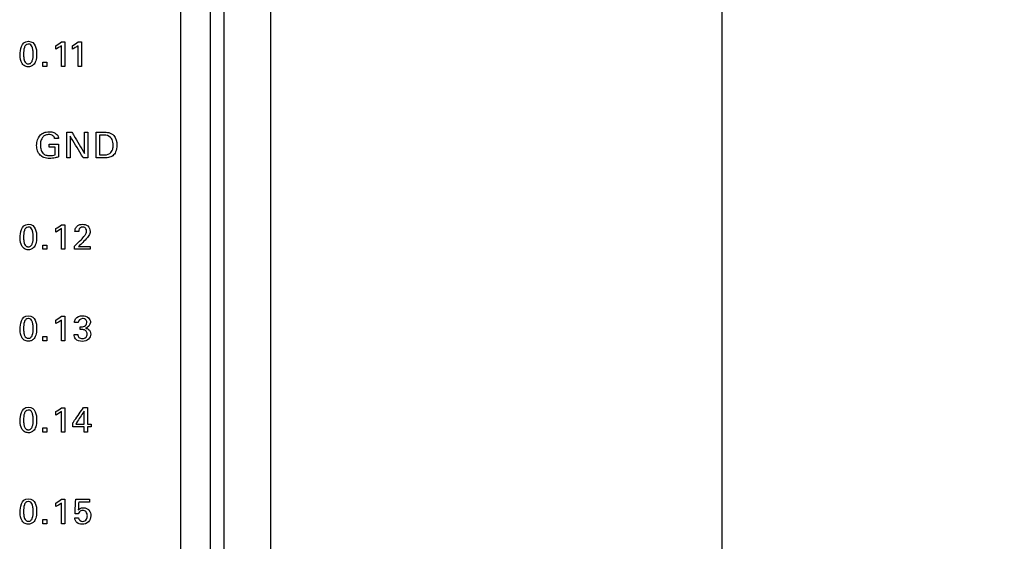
# Model space of a CAD drawing. Header units: inches. Extents: x 0 to 34, y 0 to 22.
# Tile 72 of 119: x 18.9 to 21, y 14.3 to 15.4. Entities that reach past the tile are written whole.
import ezdxf

# ---------------------------------------------------------------- set-up
doc = ezdxf.new("R2010")
doc.units = ezdxf.units.IN
doc.header["$LTSCALE"] = 1.87
doc.header["$MEASUREMENT"] = 0
doc.layers.get('0').update_dxf_attribs({"linetype": 'CONTINUOUS'})
doc.layers.add('DATUMCURVES', color=7, linetype='CONTINUOUS')
doc.layers.add('DIMENSIONS', color=7, linetype='CONTINUOUS')
doc.styles.get("Standard").update_dxf_attribs({"font": 'txt', "width": 0.8})
doc.dimstyles.new('DIMSTYLE_1', dxfattribs={"dimtxt": 0.125, "dimasz": 0.18, "dimexe": 0.18, "dimexo": 0.0625, "dimgap": 0.09, "dimtad": 0, "dimtih": 1, "dimtoh": 1, "dimdec": 3, "dimzin": 4, "dimdsep": 46, "dimtxsty": 'STANDARD', "dimblk": '_FILLED', "dimblk1": '_FILLED', "dimblk2": '_FILLED', "dimcen": 0.09, "dimadec": 0, "dimazin": 0, "dimtp": 0.001, "dimtm": 0.001, "dimtfac": 1, "dimtdec": 3, "dimtofl": 0, "dimtmove": 0, "dimatfit": 3, "dimldrblk": '_FILLED', "dimfxl": 1, "dimtolj": 1, "dimtzin": 4, "dimarcsym": 0})

# ---------------------------------------------------------------- blocks, each defined once
blk = doc.blocks.new('_FILLED')
at = {"color": 0, "linetype": 'BYBLOCK'}
blk.add_solid([(0, 0), (-1, 0.174), (-1, -0.174)], dxfattribs=at)
blk = doc.blocks.new('*D24')
at = {"layer": 'DIMENSIONS', "color": 2, "linetype": 'CONTINUOUS'}
for p, q in [((18.7996, 16.1229), (20.5474, 16.1229)), ((20.4224, 16.1229), (20.4224, 13.0865)), ((20.4224, 10.1189), (20.4224, 12.8365)), ((18.8587, 10.1189), (20.5474, 10.1189))]:
    blk.add_line(p, q, dxfattribs=at)
at = {"layer": 'DIMENSIONS', "color": 2, "linetype": 'CONTINUOUS', "xscale": 0.18, "yscale": 0.18, "zscale": 0.18}
for p, rotation in [((20.4224, 16.1229), 90), ((20.4224, 10.1189), 270)]:
    blk.add_blockref('_FILLED', p, dxfattribs=dict(at, rotation=rotation))
at = {"layer": 'DIMENSIONS', "color": 2, "linetype": 'CONTINUOUS', "width": 0.8}
for s, p in [('6.004', (19.7599, 12.899)), ('[', (20.3849, 12.899)), ('152.5', (20.4849, 12.899)), (']', (20.9849, 12.899))]:
    blk.add_text(s, height=0.125, dxfattribs=at).set_placement(p)

msp = doc.modelspace()

# ---------------------------------------------------------------- linework, layer by layer
at = {"color": 7, "linetype": 'CONTINUOUS'}
for p, q in [((19.3212, 9.0123), (19.3212, 18.6334)), ((19.3512, 9.015), (19.3512, 18.6307)), ((19.4512, 9.0274), (19.4512, 18.6183))]:
    msp.add_line(p, q, dxfattribs=at)
at = {"layer": 'DATUMCURVES', "color": 40, "linetype": 'CONTINUOUS'}
for points, knots in [([(19.2566, 17.8445, 0.8645), (19.2566, 17.4191, 0.8645), (19.2566, 14.6965, 0.8645), (19.2566, 11.9739, 0.8645), (19.2566, 9.6767, 0.8645)], [0, 0, 0, 0, 0.15625, 1, 1, 1, 1]), ([(18.9289, 15.3586, 0.8645), (18.9271, 15.3585, 0.8645), (18.9233, 15.3569, 0.8645), (18.9195, 15.3498, 0.8645), (18.9188, 15.3385, 0.8645), (18.9193, 15.3284, 0.8645), (18.9209, 15.3218, 0.8645), (18.9235, 15.318, 0.8645), (18.9261, 15.3166, 0.8645), (18.928, 15.3162, 0.8645), (18.9286, 15.316, 0.8645), (18.9293, 15.3161, 0.8645)], [0, 0, 0, 0, 0.102407, 0.215054, 0.440348, 0.580261, 0.720174, 0.860087, 0.930043, 0.965022, 1, 1, 1, 1]), ([(18.9294, 15.3647, 0.8645), (18.9373, 15.3647, 0.8645), (18.9462, 15.3561, 0.8645), (18.9477, 15.3349, 0.8645), (18.9459, 15.322, 0.8645), (18.9407, 15.3135, 0.8645), (18.9337, 15.3099, 0.8645), (18.9304, 15.3097, 0.8645), (18.9289, 15.3097, 0.8645), (18.9287, 15.3097, 0.8645)], [0, 0, 0, 0, 0.150716, 0.301431, 0.491597, 0.681763, 0.829857, 0.977951, 1, 1, 1, 1]), ([(18.9293, 15.3161, 0.8645), (18.9301, 15.3161, 0.8645), (18.9326, 15.3164, 0.8645), (18.9355, 15.3184, 0.8645), (18.9392, 15.3245, 0.8645), (18.9399, 15.3359, 0.8645), (18.9394, 15.3462, 0.8645), (18.9378, 15.353, 0.8645), (18.9349, 15.3575, 0.8645), (18.9311, 15.3587, 0.8645), (18.9291, 15.3586, 0.8645), (18.9289, 15.3586, 0.8645)], [0, 0, 0, 0, 0.052676, 0.105351, 0.210702, 0.421404, 0.562356, 0.703308, 0.84426, 0.985212, 1, 1, 1, 1]), ([(19.0004, 15.3108, 0.8645), (19.0004, 15.3131, 0.8645), (19.0004, 15.328, 0.8645), (19.0004, 15.3428, 0.8645), (19.0004, 15.3553, 0.8645)], [0, 0, 0, 0, 0.15625, 1, 1, 1, 1]), ([(19.0077, 15.3637, 0.8645), (19.0077, 15.3609, 0.8645), (19.0077, 15.3433, 0.8645), (19.0077, 15.3257, 0.8645), (19.0077, 15.3108, 0.8645)], [0, 0, 0, 0, 0.15625, 1, 1, 1, 1]), ([(19.0364, 15.3108, 0.8645), (19.0364, 15.3131, 0.8645), (19.0364, 15.328, 0.8645), (19.0364, 15.3428, 0.8645), (19.0364, 15.3553, 0.8645)], [0, 0, 0, 0, 0.15625, 1, 1, 1, 1]), ([(19.0437, 15.3637, 0.8645), (19.0437, 15.3609, 0.8645), (19.0437, 15.3433, 0.8645), (19.0437, 15.3257, 0.8645), (19.0437, 15.3108, 0.8645)], [0, 0, 0, 0, 0.15625, 1, 1, 1, 1]), ([(18.9287, 15.3097, 0.8645), (18.927, 15.3098, 0.8645), (18.9242, 15.3103, 0.8645), (18.9188, 15.3129, 0.8645), (18.9141, 15.3191, 0.8645), (18.9117, 15.3271, 0.8645), (18.9117, 15.3366, 0.8645)], [0, 0, 0, 0, 0.129922, 0.274281, 0.562997, 1, 1, 1, 1]), ([(18.9471, 15.1405, 0.8645), (18.9471, 15.1446, 0.8645), (18.9485, 15.1542, 0.8645), (18.9562, 15.1658, 0.8645), (18.9668, 15.1695, 0.8645), (18.9733, 15.1699, 0.8645), (18.9782, 15.1698, 0.8645), (18.984, 15.1688, 0.8645), (18.9901, 15.1654, 0.8645), (18.9938, 15.1598, 0.8645), (18.9942, 15.1565, 0.8645), (18.9943, 15.1552, 0.8645)], [0, 0, 0, 0, 0.170821, 0.400091, 0.528678, 0.621361, 0.671746, 0.730174, 0.865901, 0.945206, 1, 1, 1, 1]), ([(18.9859, 15.1552, 0.8645), (18.9855, 15.1576, 0.8645), (18.9824, 15.1629, 0.8645), (18.974, 15.1642, 0.8645), (18.9665, 15.1633, 0.8645), (18.9596, 15.1588, 0.8645), (18.9559, 15.1507, 0.8645), (18.9549, 15.1419, 0.8645), (18.9554, 15.1365, 0.8645), (18.9559, 15.1341, 0.8645)], [0, 0, 0, 0, 0.128994, 0.289494, 0.416782, 0.531152, 0.710495, 0.868087, 1, 1, 1, 1]), ([(19.0124, 15.1138, 0.8645), (19.0124, 15.1167, 0.8645), (19.0124, 15.1351, 0.8645), (19.0124, 15.1534, 0.8645), (19.0124, 15.1689, 0.8645)], [0, 0, 0, 0, 0.15625, 1, 1, 1, 1]), ([(19.0474, 15.1138, 0.8645), (19.0459, 15.1162, 0.8645), (19.0365, 15.1318, 0.8645), (19.0272, 15.1475, 0.8645), (19.0193, 15.1606, 0.8645)], [0, 0, 0, 0, 0.15625, 1, 1, 1, 1]), ([(19.0193, 15.1606, 0.8645), (19.0193, 15.1582, 0.8645), (19.0193, 15.1426, 0.8645), (19.0193, 15.127, 0.8645), (19.0193, 15.1138, 0.8645)], [0, 0, 0, 0, 0.15625, 1, 1, 1, 1]), ([(19.023, 15.1689, 0.8645), (19.0244, 15.1666, 0.8645), (19.0334, 15.1514, 0.8645), (19.0425, 15.1362, 0.8645), (19.0501, 15.1233, 0.8645)], [0, 0, 0, 0, 0.15625, 1, 1, 1, 1]), ([(19.0501, 15.1233, 0.8645), (19.0501, 15.1257, 0.8645), (19.0501, 15.1409, 0.8645), (19.0501, 15.1561, 0.8645), (19.0501, 15.1689, 0.8645)], [0, 0, 0, 0, 0.15625, 1, 1, 1, 1]), ([(19.0571, 15.1689, 0.8645), (19.0571, 15.1661, 0.8645), (19.0571, 15.1477, 0.8645), (19.0571, 15.1293, 0.8645), (19.0571, 15.1138, 0.8645)], [0, 0, 0, 0, 0.15625, 1, 1, 1, 1]), ([(19.0751, 15.1689, 0.8645), (19.0759, 15.1689, 0.8645), (19.0812, 15.1689, 0.8645), (19.0865, 15.1689, 0.8645), (19.091, 15.1689, 0.8645)], [0, 0, 0, 0, 0.15625, 1, 1, 1, 1]), ([(19.0751, 15.1138, 0.8645), (19.0751, 15.1167, 0.8645), (19.0751, 15.1351, 0.8645), (19.0751, 15.1534, 0.8645), (19.0751, 15.1689, 0.8645)], [0, 0, 0, 0, 0.15625, 1, 1, 1, 1]), ([(19.0827, 15.1626, 0.8645), (19.0827, 15.1604, 0.8645), (19.0827, 15.1462, 0.8645), (19.0827, 15.132, 0.8645), (19.0827, 15.1201, 0.8645)], [0, 0, 0, 0, 0.15625, 1, 1, 1, 1]), ([(19.091, 15.1689, 0.8645), (19.0949, 15.1689, 0.8645), (19.1031, 15.1691, 0.8645), (19.1172, 15.1608, 0.8645), (19.1214, 15.1431, 0.8645), (19.1186, 15.1275, 0.8645), (19.1116, 15.1175, 0.8645), (19.1014, 15.1136, 0.8645), (19.0943, 15.1138, 0.8645), (19.0906, 15.1138, 0.8645)], [0, 0, 0, 0, 0.12648, 0.260539, 0.498835, 0.65983, 0.770323, 0.878608, 1, 1, 1, 1]), ([(19.1119, 15.1406, 0.8645), (19.1119, 15.143, 0.8645), (19.1113, 15.149, 0.8645), (19.1072, 15.1605, 0.8645), (19.097, 15.1626, 0.8645), (19.0919, 15.1626, 0.8645)], [0, 0, 0, 0, 0.215384, 0.541609, 1, 1, 1, 1]), ([(18.9945, 15.1159, 0.8645), (18.992, 15.1151, 0.8645), (18.9856, 15.1133, 0.8645), (18.9748, 15.1121, 0.8645), (18.9633, 15.1133, 0.8645), (18.9537, 15.1194, 0.8645), (18.9482, 15.129, 0.8645), (18.9471, 15.1366, 0.8645), (18.9471, 15.1405, 0.8645)], [0, 0, 0, 0, 0.120853, 0.310357, 0.504523, 0.645812, 0.821307, 1, 1, 1, 1]), ([(18.9742, 15.1431, 0.8645), (18.9753, 15.1431, 0.8645), (18.982, 15.1431, 0.8645), (18.9888, 15.1431, 0.8645), (18.9945, 15.1431, 0.8645)], [0, 0, 0, 0, 0.15625, 1, 1, 1, 1]), ([(18.9945, 15.1431, 0.8645), (18.9945, 15.1417, 0.8645), (18.9945, 15.1326, 0.8645), (18.9945, 15.1236, 0.8645), (18.9945, 15.1159, 0.8645)], [0, 0, 0, 0, 0.15625, 1, 1, 1, 1]), ([(19.0902, 15.1201, 0.8645), (19.0951, 15.1201, 0.8645), (19.105, 15.1205, 0.8645), (19.1113, 15.1315, 0.8645), (19.1119, 15.1379, 0.8645), (19.1119, 15.1406, 0.8645)], [0, 0, 0, 0, 0.431809, 0.76504, 1, 1, 1, 1]), ([(18.9559, 15.1341, 0.8645), (18.956, 15.1337, 0.8645), (18.9567, 15.1301, 0.8645), (18.959, 15.1239, 0.8645), (18.9668, 15.1192, 0.8645), (18.9762, 15.1183, 0.8645), (18.983, 15.1193, 0.8645), (18.9868, 15.1204, 0.8645)], [0, 0, 0, 0, 0.031777, 0.278611, 0.480415, 0.689068, 1, 1, 1, 1]), ([(18.9868, 15.1204, 0.8645), (18.9868, 15.1213, 0.8645), (18.9868, 15.1267, 0.8645), (18.9868, 15.1322, 0.8645), (18.9868, 15.1368, 0.8645)], [0, 0, 0, 0, 0.15625, 1, 1, 1, 1]), ([(19.0906, 15.1138, 0.8645), (19.0898, 15.1138, 0.8645), (19.0846, 15.1138, 0.8645), (19.0794, 15.1138, 0.8645), (19.0751, 15.1138, 0.8645)], [0, 0, 0, 0, 0.15625, 1, 1, 1, 1]), ([(18.9294, 14.9707, 0.8645), (18.9373, 14.9707, 0.8645), (18.9462, 14.9621, 0.8645), (18.9477, 14.9409, 0.8645), (18.9459, 14.928, 0.8645), (18.9407, 14.9195, 0.8645), (18.9337, 14.9159, 0.8645), (18.9304, 14.9157, 0.8645), (18.9289, 14.9157, 0.8645), (18.9287, 14.9157, 0.8645)], [0, 0, 0, 0, 0.150815, 0.30163, 0.491788, 0.681946, 0.829955, 0.977964, 1, 1, 1, 1]), ([(19.0296, 14.9552, 0.8645), (19.0297, 14.957, 0.8645), (19.0301, 14.9613, 0.8645), (19.0339, 14.9671, 0.8645), (19.04, 14.9702, 0.8645), (19.0479, 14.9711, 0.8645), (19.0589, 14.9687, 0.8645), (19.0623, 14.9596, 0.8645), (19.0623, 14.9552, 0.8645)], [0, 0, 0, 0, 0.107042, 0.258388, 0.390749, 0.504268, 0.739352, 1, 1, 1, 1]), ([(18.9289, 14.9646, 0.8645), (18.9271, 14.9645, 0.8645), (18.9233, 14.9629, 0.8645), (18.9195, 14.9558, 0.8645), (18.9188, 14.9445, 0.8645), (18.9193, 14.9344, 0.8645), (18.9209, 14.9278, 0.8645), (18.9235, 14.924, 0.8645), (18.9261, 14.9226, 0.8645), (18.928, 14.9222, 0.8645), (18.9286, 14.922, 0.8645), (18.9293, 14.9221, 0.8645)], [0, 0, 0, 0, 0.102456, 0.215157, 0.440559, 0.580419, 0.720279, 0.86014, 0.93007, 0.965035, 1, 1, 1, 1]), ([(18.9293, 14.9221, 0.8645), (18.9301, 14.9221, 0.8645), (18.9326, 14.9224, 0.8645), (18.9355, 14.9244, 0.8645), (18.9392, 14.9305, 0.8645), (18.9399, 14.9419, 0.8645), (18.9394, 14.9522, 0.8645), (18.9378, 14.959, 0.8645), (18.9349, 14.9635, 0.8645), (18.9311, 14.9647, 0.8645), (18.9291, 14.9646, 0.8645), (18.9289, 14.9646, 0.8645)], [0, 0, 0, 0, 0.052663, 0.105327, 0.210653, 0.421306, 0.562282, 0.703258, 0.844234, 0.98521, 1, 1, 1, 1]), ([(19.0004, 14.9168, 0.8645), (19.0004, 14.9191, 0.8645), (19.0004, 14.934, 0.8645), (19.0004, 14.9488, 0.8645), (19.0004, 14.9613, 0.8645)], [0, 0, 0, 0, 0.15625, 1, 1, 1, 1]), ([(19.0077, 14.9697, 0.8645), (19.0077, 14.9669, 0.8645), (19.0077, 14.9493, 0.8645), (19.0077, 14.9317, 0.8645), (19.0077, 14.9168, 0.8645)], [0, 0, 0, 0, 0.15625, 1, 1, 1, 1]), ([(19.0402, 14.9624, 0.8645), (19.0396, 14.9619, 0.8645), (19.038, 14.9598, 0.8645), (19.0377, 14.9571, 0.8645), (19.0377, 14.9552, 0.8645)], [0, 0, 0, 0, 0.290179, 1, 1, 1, 1]), ([(19.0427, 14.9373, 0.8645), (19.0456, 14.9402, 0.8645), (19.0498, 14.9446, 0.8645), (19.0541, 14.951, 0.8645), (19.0551, 14.9562, 0.8645), (19.0541, 14.9608, 0.8645), (19.0506, 14.964, 0.8645), (19.0461, 14.9647, 0.8645), (19.0423, 14.9641, 0.8645), (19.0405, 14.9627, 0.8645), (19.0402, 14.9624, 0.8645)], [0, 0, 0, 0, 0.28645, 0.428509, 0.528336, 0.656552, 0.738094, 0.846416, 0.964988, 1, 1, 1, 1]), ([(19.0623, 14.9552, 0.8645), (19.0623, 14.9522, 0.8645), (19.0606, 14.9473, 0.8645), (19.0575, 14.9435, 0.8645), (19.0564, 14.942, 0.8645)], [0, 0, 0, 0, 0.609563, 1, 1, 1, 1]), ([(18.9287, 14.9157, 0.8645), (18.927, 14.9158, 0.8645), (18.9242, 14.9163, 0.8645), (18.9188, 14.9189, 0.8645), (18.914, 14.9251, 0.8645), (18.9117, 14.9331, 0.8645), (18.9117, 14.9426, 0.8645)], [0, 0, 0, 0, 0.129833, 0.274091, 0.562609, 1, 1, 1, 1]), ([(19.0289, 14.9238, 0.8645), (19.0296, 14.9245, 0.8645), (19.0342, 14.929, 0.8645), (19.0388, 14.9335, 0.8645), (19.0427, 14.9373, 0.8645)], [0, 0, 0, 0, 0.15625, 1, 1, 1, 1]), ([(19.0625, 14.9168, 0.8645), (19.0607, 14.9168, 0.8645), (19.0495, 14.9168, 0.8645), (19.0383, 14.9168, 0.8645), (19.0289, 14.9168, 0.8645)], [0, 0, 0, 0, 0.15625, 1, 1, 1, 1]), ([(19.0373, 14.9228, 0.8645), (19.0386, 14.9228, 0.8645), (19.047, 14.9228, 0.8645), (19.0554, 14.9228, 0.8645), (19.0625, 14.9228, 0.8645)], [0, 0, 0, 0, 0.15625, 1, 1, 1, 1]), ([(18.9289, 14.7676, 0.8645), (18.9271, 14.7675, 0.8645), (18.9233, 14.7659, 0.8645), (18.9195, 14.7588, 0.8645), (18.9188, 14.7475, 0.8645), (18.9193, 14.7374, 0.8645), (18.9209, 14.7308, 0.8645), (18.9235, 14.727, 0.8645), (18.9261, 14.7255, 0.8645), (18.928, 14.7252, 0.8645), (18.9286, 14.725, 0.8645), (18.9293, 14.7251, 0.8645)], [0, 0, 0, 0, 0.10238, 0.214997, 0.440232, 0.580174, 0.720116, 0.860058, 0.930029, 0.965015, 1, 1, 1, 1]), ([(18.9294, 14.7737, 0.8645), (18.9373, 14.7737, 0.8645), (18.9462, 14.7651, 0.8645), (18.9477, 14.7439, 0.8645), (18.9459, 14.731, 0.8645), (18.9407, 14.7225, 0.8645), (18.9337, 14.7189, 0.8645), (18.9304, 14.7187, 0.8645), (18.9289, 14.7187, 0.8645), (18.9287, 14.7187, 0.8645)], [0, 0, 0, 0, 0.150836, 0.301671, 0.491834, 0.681997, 0.829982, 0.977968, 1, 1, 1, 1]), ([(18.9293, 14.7251, 0.8645), (18.9301, 14.7251, 0.8645), (18.9326, 14.7254, 0.8645), (18.9355, 14.7274, 0.8645), (18.9392, 14.7335, 0.8645), (18.9399, 14.7449, 0.8645), (18.9394, 14.7552, 0.8645), (18.9378, 14.762, 0.8645), (18.9349, 14.7665, 0.8645), (18.9311, 14.7677, 0.8645), (18.9291, 14.7676, 0.8645), (18.9289, 14.7676, 0.8645)], [0, 0, 0, 0, 0.052659, 0.105318, 0.210635, 0.421271, 0.562255, 0.70324, 0.844224, 0.985209, 1, 1, 1, 1]), ([(19.0004, 14.7198, 0.8645), (19.0004, 14.7221, 0.8645), (19.0004, 14.737, 0.8645), (19.0004, 14.7518, 0.8645), (19.0004, 14.7643, 0.8645)], [0, 0, 0, 0, 0.15625, 1, 1, 1, 1]), ([(19.0077, 14.7727, 0.8645), (19.0077, 14.7699, 0.8645), (19.0077, 14.7523, 0.8645), (19.0077, 14.7347, 0.8645), (19.0077, 14.7198, 0.8645)], [0, 0, 0, 0, 0.15625, 1, 1, 1, 1]), ([(19.0286, 14.7592, 0.8645), (19.0286, 14.7619, 0.8645), (19.0306, 14.7705, 0.8645), (19.0402, 14.7737, 0.8645), (19.0457, 14.7737, 0.8645)], [0, 0, 0, 0, 0.333102, 1, 1, 1, 1]), ([(19.0475, 14.7676, 0.8645), (19.047, 14.7676, 0.8645), (19.0419, 14.7675, 0.8645), (19.0367, 14.7634, 0.8645), (19.0363, 14.7592, 0.8645)], [0, 0, 0, 0, 0.107665, 1, 1, 1, 1]), ([(19.0411, 14.7501, 0.8645), (19.0441, 14.7498, 0.8645), (19.0489, 14.75, 0.8645), (19.0544, 14.7539, 0.8645), (19.0555, 14.7587, 0.8645), (19.0549, 14.7629, 0.8645), (19.0522, 14.7664, 0.8645), (19.0494, 14.7675, 0.8645), (19.0475, 14.7676, 0.8645)], [0, 0, 0, 0, 0.289186, 0.435376, 0.603683, 0.726723, 0.829615, 1, 1, 1, 1]), ([(19.0457, 14.7737, 0.8645), (19.0502, 14.7737, 0.8645), (19.0591, 14.7714, 0.8645), (19.0659, 14.7575, 0.8645), (19.0577, 14.7481, 0.8645), (19.0524, 14.7469, 0.8645)], [0, 0, 0, 0, 0.335466, 0.600028, 1, 1, 1, 1]), ([(18.9287, 14.7187, 0.8645), (18.927, 14.7188, 0.8645), (18.9242, 14.7193, 0.8645), (18.9188, 14.7219, 0.8645), (18.9141, 14.7281, 0.8645), (18.9117, 14.7361, 0.8645), (18.9117, 14.7456, 0.8645)], [0, 0, 0, 0, 0.129922, 0.274281, 0.562997, 1, 1, 1, 1]), ([(19.0561, 14.7342, 0.8645), (19.0561, 14.7365, 0.8645), (19.0545, 14.741, 0.8645), (19.048, 14.7442, 0.8645), (19.0435, 14.7439, 0.8645), (19.0411, 14.7439, 0.8645)], [0, 0, 0, 0, 0.339004, 0.636485, 1, 1, 1, 1]), ([(19.0524, 14.7469, 0.8645), (19.0547, 14.7466, 0.8645), (19.0609, 14.7446, 0.8645), (19.0637, 14.7379, 0.8645), (19.0637, 14.7341, 0.8645)], [0, 0, 0, 0, 0.381597, 1, 1, 1, 1]), ([(19.0637, 14.7341, 0.8645), (19.0637, 14.7302, 0.8645), (19.0596, 14.7212, 0.8645), (19.0453, 14.717, 0.8645), (19.0304, 14.721, 0.8645), (19.0278, 14.7301, 0.8645), (19.0277, 14.7334, 0.8645)], [0, 0, 0, 0, 0.223032, 0.507298, 0.808167, 1, 1, 1, 1]), ([(19.0358, 14.7334, 0.8645), (19.0358, 14.7312, 0.8645), (19.0376, 14.7259, 0.8645), (19.0458, 14.724, 0.8645), (19.054, 14.7264, 0.8645), (19.056, 14.7318, 0.8645), (19.0561, 14.7342, 0.8645)], [0, 0, 0, 0, 0.222874, 0.481205, 0.768412, 1, 1, 1, 1]), ([(18.9289, 14.5706, 0.8645), (18.9271, 14.5705, 0.8645), (18.9233, 14.5689, 0.8645), (18.9195, 14.5618, 0.8645), (18.9188, 14.5505, 0.8645), (18.9193, 14.5404, 0.8645), (18.9209, 14.5338, 0.8645), (18.9235, 14.53, 0.8645), (18.9261, 14.5285, 0.8645), (18.928, 14.5282, 0.8645), (18.9286, 14.528, 0.8645), (18.9293, 14.5281, 0.8645)], [0, 0, 0, 0, 0.102364, 0.214965, 0.440167, 0.580125, 0.720084, 0.860042, 0.930021, 0.96501, 1, 1, 1, 1]), ([(18.9294, 14.5767, 0.8645), (18.9373, 14.5767, 0.8645), (18.9462, 14.5681, 0.8645), (18.9477, 14.5469, 0.8645), (18.9459, 14.534, 0.8645), (18.9407, 14.5255, 0.8645), (18.9337, 14.5219, 0.8645), (18.9304, 14.5217, 0.8645), (18.9289, 14.5217, 0.8645), (18.9287, 14.5217, 0.8645)], [0, 0, 0, 0, 0.150718, 0.301436, 0.491663, 0.68189, 0.829925, 0.97796, 1, 1, 1, 1]), ([(18.9293, 14.5281, 0.8645), (18.9301, 14.5281, 0.8645), (18.9326, 14.5284, 0.8645), (18.9355, 14.5304, 0.8645), (18.9392, 14.5365, 0.8645), (18.9399, 14.548, 0.8645), (18.9394, 14.5582, 0.8645), (18.9378, 14.565, 0.8645), (18.9349, 14.5695, 0.8645), (18.9311, 14.5707, 0.8645), (18.9291, 14.5706, 0.8645), (18.9289, 14.5706, 0.8645)], [0, 0, 0, 0, 0.052636, 0.105273, 0.210546, 0.421092, 0.56212, 0.703148, 0.844176, 0.985204, 1, 1, 1, 1]), ([(19.0004, 14.5228, 0.8645), (19.0004, 14.5251, 0.8645), (19.0004, 14.54, 0.8645), (19.0004, 14.5548, 0.8645), (19.0004, 14.5673, 0.8645)], [0, 0, 0, 0, 0.15625, 1, 1, 1, 1]), ([(19.0077, 14.5757, 0.8645), (19.0077, 14.5729, 0.8645), (19.0077, 14.5553, 0.8645), (19.0077, 14.5377, 0.8645), (19.0077, 14.5228, 0.8645)], [0, 0, 0, 0, 0.15625, 1, 1, 1, 1]), ([(19.0254, 14.5433, 0.8645), (19.0266, 14.5451, 0.8645), (19.0343, 14.5561, 0.8645), (19.0419, 14.5671, 0.8645), (19.0483, 14.5763, 0.8645)], [0, 0, 0, 0, 0.15625, 1, 1, 1, 1]), ([(19.0495, 14.5683, 0.8645), (19.0485, 14.5669, 0.8645), (19.0425, 14.5576, 0.8645), (19.0364, 14.5483, 0.8645), (19.0312, 14.5404, 0.8645)], [0, 0, 0, 0, 0.15625, 1, 1, 1, 1]), ([(19.0495, 14.5404, 0.8645), (19.0495, 14.5419, 0.8645), (19.0495, 14.5512, 0.8645), (19.0495, 14.5605, 0.8645), (19.0495, 14.5683, 0.8645)], [0, 0, 0, 0, 0.15625, 1, 1, 1, 1]), ([(19.0566, 14.5763, 0.8645), (19.0566, 14.5745, 0.8645), (19.0566, 14.5625, 0.8645), (19.0566, 14.5505, 0.8645), (19.0566, 14.5404, 0.8645)], [0, 0, 0, 0, 0.15625, 1, 1, 1, 1]), ([(18.9287, 14.5217, 0.8645), (18.927, 14.5218, 0.8645), (18.9242, 14.5223, 0.8645), (18.9188, 14.5249, 0.8645), (18.9141, 14.5311, 0.8645), (18.9117, 14.5391, 0.8645), (18.9117, 14.5486, 0.8645)], [0, 0, 0, 0, 0.129909, 0.274252, 0.562938, 1, 1, 1, 1]), ([(19.0493, 14.5343, 0.8645), (19.048, 14.5343, 0.8645), (19.0401, 14.5343, 0.8645), (19.0321, 14.5343, 0.8645), (19.0254, 14.5343, 0.8645)], [0, 0, 0, 0, 0.15625, 1, 1, 1, 1]), ([(19.0312, 14.5404, 0.8645), (19.0322, 14.5404, 0.8645), (19.0383, 14.5404, 0.8645), (19.0444, 14.5404, 0.8645), (19.0495, 14.5404, 0.8645)], [0, 0, 0, 0, 0.15625, 1, 1, 1, 1]), ([(18.9294, 14.3797, 0.8645), (18.9373, 14.3797, 0.8645), (18.9462, 14.3711, 0.8645), (18.9477, 14.3499, 0.8645), (18.9459, 14.337, 0.8645), (18.9407, 14.3285, 0.8645), (18.9337, 14.3249, 0.8645), (18.9304, 14.3247, 0.8645), (18.9289, 14.3247, 0.8645), (18.9287, 14.3247, 0.8645)], [0, 0, 0, 0, 0.150742, 0.301484, 0.491636, 0.681787, 0.82987, 0.977953, 1, 1, 1, 1]), ([(19.0077, 14.3787, 0.8645), (19.0077, 14.3759, 0.8645), (19.0077, 14.3583, 0.8645), (19.0077, 14.3407, 0.8645), (19.0077, 14.3258, 0.8645)], [0, 0, 0, 0, 0.15625, 1, 1, 1, 1]), ([(19.0298, 14.3472, 0.8645), (19.0299, 14.3488, 0.8645), (19.0303, 14.3593, 0.8645), (19.0308, 14.3698, 0.8645), (19.0312, 14.3787, 0.8645)], [0, 0, 0, 0, 0.15625, 1, 1, 1, 1]), ([(19.0312, 14.3787, 0.8645), (19.0327, 14.3787, 0.8645), (19.0426, 14.3787, 0.8645), (19.0525, 14.3787, 0.8645), (19.0609, 14.3787, 0.8645)], [0, 0, 0, 0, 0.15625, 1, 1, 1, 1]), ([(18.9289, 14.3736, 0.8645), (18.9271, 14.3735, 0.8645), (18.9233, 14.3719, 0.8645), (18.9195, 14.3648, 0.8645), (18.9188, 14.3535, 0.8645), (18.9193, 14.3434, 0.8645), (18.9209, 14.3368, 0.8645), (18.9235, 14.333, 0.8645), (18.9261, 14.3316, 0.8645), (18.928, 14.3312, 0.8645), (18.9286, 14.331, 0.8645), (18.9293, 14.3311, 0.8645)], [0, 0, 0, 0, 0.102407, 0.215054, 0.440348, 0.580261, 0.720174, 0.860087, 0.930043, 0.965022, 1, 1, 1, 1]), ([(18.9293, 14.3311, 0.8645), (18.9301, 14.3311, 0.8645), (18.9326, 14.3314, 0.8645), (18.9355, 14.3334, 0.8645), (18.9392, 14.3395, 0.8645), (18.9399, 14.3509, 0.8645), (18.9394, 14.3612, 0.8645), (18.9378, 14.368, 0.8645), (18.9349, 14.3725, 0.8645), (18.9311, 14.3737, 0.8645), (18.9291, 14.3736, 0.8645), (18.9289, 14.3736, 0.8645)], [0, 0, 0, 0, 0.052636, 0.105273, 0.210546, 0.421092, 0.56212, 0.703148, 0.844176, 0.985204, 1, 1, 1, 1]), ([(19.0004, 14.3258, 0.8645), (19.0004, 14.3281, 0.8645), (19.0004, 14.343, 0.8645), (19.0004, 14.3578, 0.8645), (19.0004, 14.3703, 0.8645)], [0, 0, 0, 0, 0.15625, 1, 1, 1, 1]), ([(19.0377, 14.3725, 0.8645), (19.0377, 14.3716, 0.8645), (19.0373, 14.3659, 0.8645), (19.037, 14.3602, 0.8645), (19.0367, 14.3554, 0.8645)], [0, 0, 0, 0, 0.15625, 1, 1, 1, 1]), ([(19.0367, 14.3554, 0.8645), (19.0379, 14.3565, 0.8645), (19.0411, 14.3593, 0.8645), (19.0477, 14.3608, 0.8645), (19.0548, 14.3594, 0.8645), (19.0619, 14.3538, 0.8645), (19.0652, 14.3424, 0.8645), (19.0619, 14.3331, 0.8645), (19.0586, 14.3298, 0.8645)], [0, 0, 0, 0, 0.09348, 0.236694, 0.371854, 0.491132, 0.733644, 1, 1, 1, 1]), ([(19.0609, 14.3725, 0.8645), (19.0597, 14.3725, 0.8645), (19.0519, 14.3725, 0.8645), (19.0442, 14.3725, 0.8645), (19.0377, 14.3725, 0.8645)], [0, 0, 0, 0, 0.15625, 1, 1, 1, 1]), ([(18.9287, 14.3247, 0.8645), (18.927, 14.3248, 0.8645), (18.9242, 14.3253, 0.8645), (18.9188, 14.3279, 0.8645), (18.9141, 14.3341, 0.8645), (18.9117, 14.3421, 0.8645), (18.9117, 14.3516, 0.8645)], [0, 0, 0, 0, 0.129891, 0.274214, 0.56286, 1, 1, 1, 1]), ([(19.0586, 14.3298, 0.8645), (19.0551, 14.3263, 0.8645), (19.046, 14.3233, 0.8645), (19.0328, 14.3265, 0.8645), (19.0293, 14.3346, 0.8645), (19.0291, 14.3383, 0.8645)], [0, 0, 0, 0, 0.392255, 0.698204, 1, 1, 1, 1]), ([(19.0563, 14.343, 0.8645), (19.0563, 14.3459, 0.8645), (19.0549, 14.3521, 0.8645), (19.0464, 14.3554, 0.8645), (19.0392, 14.3528, 0.8645), (19.0372, 14.3488, 0.8645), (19.0367, 14.3472, 0.8645)], [0, 0, 0, 0, 0.299835, 0.568361, 0.827726, 1, 1, 1, 1]), ([(19.037, 14.3383, 0.8645), (19.0371, 14.3345, 0.8645), (19.0455, 14.3282, 0.8645), (19.0553, 14.3344, 0.8645), (19.0563, 14.3405, 0.8645), (19.0563, 14.343, 0.8645)], [0, 0, 0, 0, 0.397247, 0.739257, 1, 1, 1, 1])]:
    msp.add_open_spline(points, degree=3, knots=knots, dxfattribs=at)
for points in [[(18.9117, 15.3366, 0.8645), (18.9117, 15.3445, 0.8645), (18.9126, 15.3647, 0.8645), (18.9294, 15.3647, 0.8645)], [(18.9881, 15.3553, 0.8645), (18.9926, 15.3577, 0.8645), (18.997, 15.3604, 0.8645), (19.0009, 15.3637, 0.8645)], [(19.0004, 15.3553, 0.8645), (18.9967, 15.3522, 0.8645), (18.9924, 15.3497, 0.8645), (18.9881, 15.3477, 0.8645)], [(18.9881, 15.3477, 0.8645), (18.9881, 15.3502, 0.8645), (18.9881, 15.3528, 0.8645), (18.9881, 15.3553, 0.8645)], [(19.0009, 15.3637, 0.8645), (19.0032, 15.3637, 0.8645), (19.0054, 15.3637, 0.8645), (19.0077, 15.3637, 0.8645)], [(19.024, 15.3553, 0.8645), (19.0286, 15.3577, 0.8645), (19.033, 15.3604, 0.8645), (19.0369, 15.3637, 0.8645)], [(19.0364, 15.3553, 0.8645), (19.0326, 15.3522, 0.8645), (19.0284, 15.3497, 0.8645), (19.024, 15.3477, 0.8645)], [(19.024, 15.3477, 0.8645), (19.024, 15.3502, 0.8645), (19.024, 15.3528, 0.8645), (19.024, 15.3553, 0.8645)], [(19.0369, 15.3637, 0.8645), (19.0391, 15.3637, 0.8645), (19.0414, 15.3637, 0.8645), (19.0437, 15.3637, 0.8645)], [(18.9608, 15.32, 0.8645), (18.9636, 15.32, 0.8645), (18.9665, 15.32, 0.8645), (18.9693, 15.32, 0.8645)], [(18.9608, 15.3108, 0.8645), (18.9608, 15.3139, 0.8645), (18.9608, 15.3169, 0.8645), (18.9608, 15.32, 0.8645)], [(18.9693, 15.3108, 0.8645), (18.9665, 15.3108, 0.8645), (18.9636, 15.3108, 0.8645), (18.9608, 15.3108, 0.8645)], [(18.9693, 15.32, 0.8645), (18.9693, 15.3169, 0.8645), (18.9693, 15.3139, 0.8645), (18.9693, 15.3108, 0.8645)], [(19.0077, 15.3108, 0.8645), (19.0053, 15.3108, 0.8645), (19.0028, 15.3108, 0.8645), (19.0004, 15.3108, 0.8645)], [(19.0437, 15.3108, 0.8645), (19.0412, 15.3108, 0.8645), (19.0388, 15.3108, 0.8645), (19.0364, 15.3108, 0.8645)], [(19.0124, 15.1689, 0.8645), (19.0159, 15.1689, 0.8645), (19.0194, 15.1689, 0.8645), (19.023, 15.1689, 0.8645)], [(19.0501, 15.1689, 0.8645), (19.0524, 15.1689, 0.8645), (19.0548, 15.1689, 0.8645), (19.0571, 15.1689, 0.8645)], [(19.0919, 15.1626, 0.8645), (19.0888, 15.1626, 0.8645), (19.0858, 15.1626, 0.8645), (19.0827, 15.1626, 0.8645)], [(18.9742, 15.1368, 0.8645), (18.9742, 15.1389, 0.8645), (18.9742, 15.141, 0.8645), (18.9742, 15.1431, 0.8645)], [(18.9943, 15.1552, 0.8645), (18.9915, 15.1552, 0.8645), (18.9887, 15.1552, 0.8645), (18.9859, 15.1552, 0.8645)], [(18.9868, 15.1368, 0.8645), (18.9826, 15.1368, 0.8645), (18.9784, 15.1368, 0.8645), (18.9742, 15.1368, 0.8645)], [(19.0827, 15.1201, 0.8645), (19.0852, 15.1201, 0.8645), (19.0877, 15.1201, 0.8645), (19.0902, 15.1201, 0.8645)], [(19.0193, 15.1138, 0.8645), (19.017, 15.1138, 0.8645), (19.0147, 15.1138, 0.8645), (19.0124, 15.1138, 0.8645)], [(19.0571, 15.1138, 0.8645), (19.0539, 15.1138, 0.8645), (19.0506, 15.1138, 0.8645), (19.0474, 15.1138, 0.8645)], [(18.9117, 14.9426, 0.8645), (18.9117, 14.9505, 0.8645), (18.9126, 14.9707, 0.8645), (18.9294, 14.9707, 0.8645)], [(18.9881, 14.9613, 0.8645), (18.9926, 14.9637, 0.8645), (18.997, 14.9664, 0.8645), (19.0009, 14.9697, 0.8645)], [(19.0004, 14.9613, 0.8645), (18.9967, 14.9582, 0.8645), (18.9924, 14.9557, 0.8645), (18.9881, 14.9537, 0.8645)], [(18.9881, 14.9537, 0.8645), (18.9881, 14.9562, 0.8645), (18.9881, 14.9588, 0.8645), (18.9881, 14.9613, 0.8645)], [(19.0009, 14.9697, 0.8645), (19.0032, 14.9697, 0.8645), (19.0054, 14.9697, 0.8645), (19.0077, 14.9697, 0.8645)], [(19.0377, 14.9552, 0.8645), (19.035, 14.9552, 0.8645), (19.0323, 14.9552, 0.8645), (19.0296, 14.9552, 0.8645)], [(19.0466, 14.9316, 0.8645), (19.0435, 14.9287, 0.8645), (19.0404, 14.9258, 0.8645), (19.0373, 14.9228, 0.8645)], [(19.0564, 14.942, 0.8645), (19.0534, 14.9383, 0.8645), (19.0499, 14.935, 0.8645), (19.0466, 14.9316, 0.8645)], [(18.9608, 14.926, 0.8645), (18.9636, 14.926, 0.8645), (18.9665, 14.926, 0.8645), (18.9693, 14.926, 0.8645)], [(18.9608, 14.9168, 0.8645), (18.9608, 14.9199, 0.8645), (18.9608, 14.9229, 0.8645), (18.9608, 14.926, 0.8645)], [(18.9693, 14.9168, 0.8645), (18.9665, 14.9168, 0.8645), (18.9636, 14.9168, 0.8645), (18.9608, 14.9168, 0.8645)], [(18.9693, 14.926, 0.8645), (18.9693, 14.9229, 0.8645), (18.9693, 14.9199, 0.8645), (18.9693, 14.9168, 0.8645)], [(19.0077, 14.9168, 0.8645), (19.0053, 14.9168, 0.8645), (19.0028, 14.9168, 0.8645), (19.0004, 14.9168, 0.8645)], [(19.0289, 14.9168, 0.8645), (19.0289, 14.9191, 0.8645), (19.0289, 14.9214, 0.8645), (19.0289, 14.9238, 0.8645)], [(19.0625, 14.9228, 0.8645), (19.0625, 14.9208, 0.8645), (19.0625, 14.9188, 0.8645), (19.0625, 14.9168, 0.8645)], [(18.9117, 14.7456, 0.8645), (18.9117, 14.7535, 0.8645), (18.9126, 14.7737, 0.8645), (18.9294, 14.7737, 0.8645)], [(18.9881, 14.7643, 0.8645), (18.9926, 14.7667, 0.8645), (18.997, 14.7694, 0.8645), (19.0009, 14.7727, 0.8645)], [(19.0004, 14.7643, 0.8645), (18.9967, 14.7612, 0.8645), (18.9924, 14.7587, 0.8645), (18.9881, 14.7567, 0.8645)], [(18.9881, 14.7567, 0.8645), (18.9881, 14.7592, 0.8645), (18.9881, 14.7618, 0.8645), (18.9881, 14.7643, 0.8645)], [(19.0009, 14.7727, 0.8645), (19.0032, 14.7727, 0.8645), (19.0054, 14.7727, 0.8645), (19.0077, 14.7727, 0.8645)], [(19.0363, 14.7592, 0.8645), (19.0337, 14.7592, 0.8645), (19.0311, 14.7592, 0.8645), (19.0286, 14.7592, 0.8645)], [(19.0411, 14.7439, 0.8645), (19.0411, 14.7459, 0.8645), (19.0411, 14.748, 0.8645), (19.0411, 14.7501, 0.8645)], [(18.9608, 14.729, 0.8645), (18.9636, 14.729, 0.8645), (18.9665, 14.729, 0.8645), (18.9693, 14.729, 0.8645)], [(18.9608, 14.7198, 0.8645), (18.9608, 14.7229, 0.8645), (18.9608, 14.7259, 0.8645), (18.9608, 14.729, 0.8645)], [(18.9693, 14.7198, 0.8645), (18.9665, 14.7198, 0.8645), (18.9636, 14.7198, 0.8645), (18.9608, 14.7198, 0.8645)], [(18.9693, 14.729, 0.8645), (18.9693, 14.7259, 0.8645), (18.9693, 14.7229, 0.8645), (18.9693, 14.7198, 0.8645)], [(19.0077, 14.7198, 0.8645), (19.0053, 14.7198, 0.8645), (19.0028, 14.7198, 0.8645), (19.0004, 14.7198, 0.8645)], [(19.0277, 14.7334, 0.8645), (19.0304, 14.7334, 0.8645), (19.0331, 14.7334, 0.8645), (19.0358, 14.7334, 0.8645)], [(18.9117, 14.5486, 0.8645), (18.9117, 14.5565, 0.8645), (18.9126, 14.5767, 0.8645), (18.9294, 14.5767, 0.8645)], [(18.9881, 14.5673, 0.8645), (18.9926, 14.5697, 0.8645), (18.997, 14.5724, 0.8645), (19.0009, 14.5757, 0.8645)], [(19.0004, 14.5673, 0.8645), (18.9967, 14.5642, 0.8645), (18.9924, 14.5617, 0.8645), (18.9881, 14.5597, 0.8645)], [(18.9881, 14.5597, 0.8645), (18.9881, 14.5622, 0.8645), (18.9881, 14.5648, 0.8645), (18.9881, 14.5673, 0.8645)], [(19.0009, 14.5757, 0.8645), (19.0032, 14.5757, 0.8645), (19.0054, 14.5757, 0.8645), (19.0077, 14.5757, 0.8645)], [(19.0483, 14.5763, 0.8645), (19.0511, 14.5763, 0.8645), (19.0538, 14.5763, 0.8645), (19.0566, 14.5763, 0.8645)], [(18.9608, 14.532, 0.8645), (18.9636, 14.532, 0.8645), (18.9665, 14.532, 0.8645), (18.9693, 14.532, 0.8645)], [(18.9608, 14.5228, 0.8645), (18.9608, 14.5259, 0.8645), (18.9608, 14.5289, 0.8645), (18.9608, 14.532, 0.8645)], [(18.9693, 14.532, 0.8645), (18.9693, 14.5289, 0.8645), (18.9693, 14.5259, 0.8645), (18.9693, 14.5228, 0.8645)], [(19.0254, 14.5343, 0.8645), (19.0254, 14.5373, 0.8645), (19.0254, 14.5403, 0.8645), (19.0254, 14.5433, 0.8645)], [(19.0493, 14.5228, 0.8645), (19.0493, 14.5266, 0.8645), (19.0493, 14.5304, 0.8645), (19.0493, 14.5343, 0.8645)], [(19.0566, 14.5404, 0.8645), (19.0592, 14.5404, 0.8645), (19.0617, 14.5404, 0.8645), (19.0643, 14.5404, 0.8645)], [(19.0643, 14.5343, 0.8645), (19.0617, 14.5343, 0.8645), (19.0592, 14.5343, 0.8645), (19.0566, 14.5343, 0.8645)], [(19.0566, 14.5343, 0.8645), (19.0566, 14.5304, 0.8645), (19.0566, 14.5266, 0.8645), (19.0566, 14.5228, 0.8645)], [(19.0643, 14.5404, 0.8645), (19.0643, 14.5384, 0.8645), (19.0643, 14.5363, 0.8645), (19.0643, 14.5343, 0.8645)], [(18.9693, 14.5228, 0.8645), (18.9665, 14.5228, 0.8645), (18.9636, 14.5228, 0.8645), (18.9608, 14.5228, 0.8645)], [(19.0077, 14.5228, 0.8645), (19.0053, 14.5228, 0.8645), (19.0028, 14.5228, 0.8645), (19.0004, 14.5228, 0.8645)], [(19.0566, 14.5228, 0.8645), (19.0541, 14.5228, 0.8645), (19.0517, 14.5228, 0.8645), (19.0493, 14.5228, 0.8645)], [(18.9117, 14.3516, 0.8645), (18.9117, 14.3595, 0.8645), (18.9126, 14.3797, 0.8645), (18.9294, 14.3797, 0.8645)], [(18.9881, 14.3703, 0.8645), (18.9926, 14.3727, 0.8645), (18.997, 14.3754, 0.8645), (19.0009, 14.3787, 0.8645)], [(19.0009, 14.3787, 0.8645), (19.0032, 14.3787, 0.8645), (19.0054, 14.3787, 0.8645), (19.0077, 14.3787, 0.8645)], [(19.0609, 14.3787, 0.8645), (19.0609, 14.3766, 0.8645), (19.0609, 14.3745, 0.8645), (19.0609, 14.3725, 0.8645)], [(19.0004, 14.3703, 0.8645), (18.9967, 14.3672, 0.8645), (18.9924, 14.3647, 0.8645), (18.9881, 14.3627, 0.8645)], [(18.9881, 14.3627, 0.8645), (18.9881, 14.3652, 0.8645), (18.9881, 14.3678, 0.8645), (18.9881, 14.3703, 0.8645)], [(18.9608, 14.335, 0.8645), (18.9636, 14.335, 0.8645), (18.9665, 14.335, 0.8645), (18.9693, 14.335, 0.8645)], [(18.9608, 14.3258, 0.8645), (18.9608, 14.3289, 0.8645), (18.9608, 14.3319, 0.8645), (18.9608, 14.335, 0.8645)], [(18.9693, 14.335, 0.8645), (18.9693, 14.3319, 0.8645), (18.9693, 14.3289, 0.8645), (18.9693, 14.3258, 0.8645)], [(19.0291, 14.3383, 0.8645), (19.0317, 14.3383, 0.8645), (19.0344, 14.3383, 0.8645), (19.037, 14.3383, 0.8645)], [(19.0367, 14.3472, 0.8645), (19.0344, 14.3472, 0.8645), (19.0321, 14.3472, 0.8645), (19.0298, 14.3472, 0.8645)], [(18.9693, 14.3258, 0.8645), (18.9665, 14.3258, 0.8645), (18.9636, 14.3258, 0.8645), (18.9608, 14.3258, 0.8645)], [(19.0077, 14.3258, 0.8645), (19.0053, 14.3258, 0.8645), (19.0028, 14.3258, 0.8645), (19.0004, 14.3258, 0.8645)]]:
    msp.add_open_spline(points, degree=3, dxfattribs=at)

# ---------------------------------------------------------------- dimensions: what is measured, and where the dimension line sits
at = {"layer": 'DIMENSIONS', "color": 2, "linetype": 'CONTINUOUS'}
dim = msp.add_linear_dim(base=(20.4224, 16.1229), p1=(18.8587, 10.1189), p2=(18.7996, 16.1229), angle=90, dimstyle='DIMSTYLE_1', dxfattribs=at)
dim.commit()
dim.dimension.update_dxf_attribs({"geometry": '*D24', "text_midpoint": (20.4224, 12.9615), "dimtype": 160})

doc.saveas('drawing.dxf')
